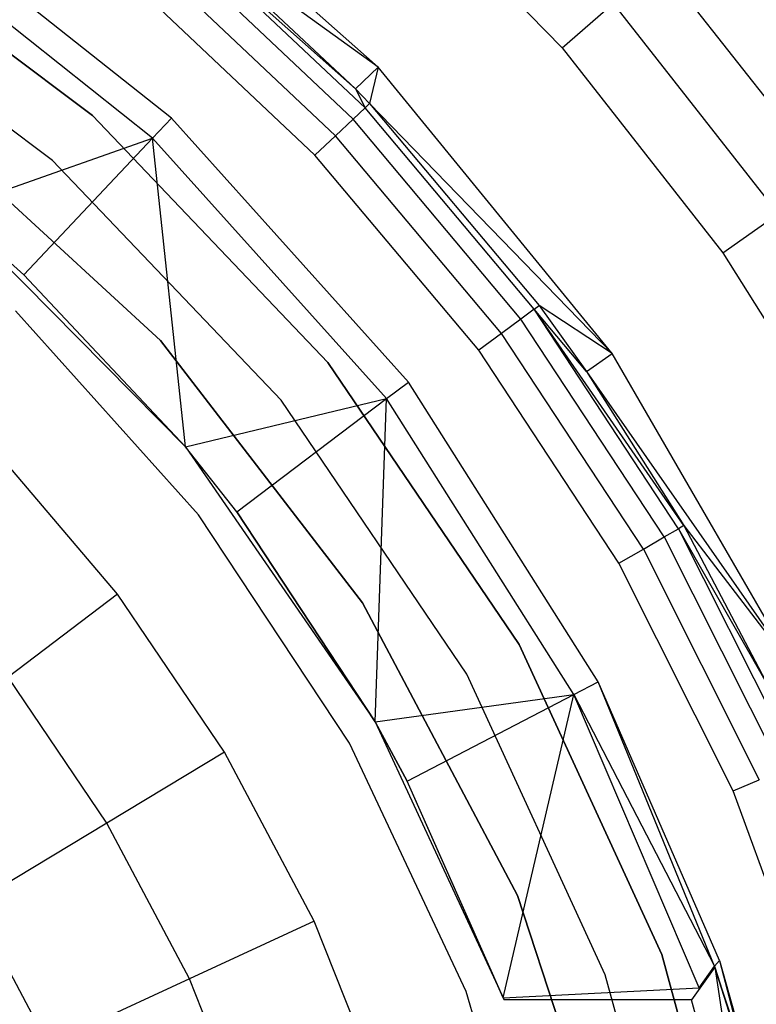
# Model space of a CAD drawing. Extents: x 0.04 to 8.34, y -4.15 to 4.15.
# Tile 29 of 34: x 5.92 to 6.9, y 0.87 to 2.18. Entities that reach past the tile are written whole.
import ezdxf

# ---------------------------------------------------------------- set-up
doc = ezdxf.new("R2010")
doc.units = 0
doc.header["$LTSCALE"] = 2.54
doc.layers.get('0').update_dxf_attribs({"color": 13, "linetype": 'CONTINUOUS'})

# ---------------------------------------------------------------- blocks, each defined once
blk = doc.blocks.new('MONOO_STL')
at = {"color": 0}
for p, q in [((6.3989, 2.1203, 6.8853), (6.0302, 2.447, 6.8853)), ((6.3989, 2.1203, 6.8853), (6.0302, 2.447, 6.8853)), ((6.4016, 2.3942, 6.5853), (6.6435, 2.1457, 6.5853)), ((6.4016, 2.3942, 6.5853), (6.6435, 2.1457, 6.5853)), ((6.1233, 2.0524, 6.5853), (5.7534, 2.3462, 6.5853)), ((6.1233, 2.0524, 6.5853), (5.7534, 2.3462, 6.5853)), ((6.0181, 2.0556, 8.5853), (5.6549, 2.3282, 8.5853)), ((5.6549, 2.3282, 0.0853), (6.0181, 2.0556, 0.0853)), ((6.0181, 2.0556, 8.5853), (5.6549, 2.3282, 8.5853)), ((5.6549, 2.3282, 0.0853), (6.0181, 2.0556, 0.0853)), ((6.0982, 2.0257, 7.9853), (5.7331, 2.3157, 7.9853)), ((6.0982, 2.0257, 7.9853), (5.7331, 2.3157, 7.9853)), ((6.3989, 2.1203, 6.8853), (6.1319, 2.3126, 8.4879)), ((6.1319, 2.3126, 8.4879), (6.3686, 2.0913, 8.4879)), ((6.3989, 2.1203, 6.8853), (6.1319, 2.3126, 8.4879)), ((6.1319, 2.3126, 8.4879), (6.3686, 2.0913, 8.4879)), ((6.1265, 2.3062, 8.5254), (6.3686, 2.0913, 8.4879)), ((6.1265, 2.3062, 8.5254), (6.3686, 2.0913, 8.4879)), ((6.1265, 2.3062, 8.5254), (6.3812, 2.066, 8.5254)), ((6.1265, 2.3062, 8.5254), (6.3812, 2.066, 8.5254)), ((6.1125, 2.2895, 8.5569), (6.3653, 2.051, 8.5569)), ((6.1125, 2.2895, 8.5569), (6.3653, 2.051, 8.5569)), ((5.965, 1.9958, 0.0853), (5.6123, 2.2605, 0.0853)), ((5.965, 1.9958, 0.0853), (5.6123, 2.2605, 0.0853)), ((5.965, 1.9958, 2.5853), (5.6123, 2.2605, 2.5853)), ((5.965, 1.9958, 2.5853), (5.6123, 2.2605, 2.5853)), ((6.0918, 2.2649, 8.5779), (6.3419, 2.0289, 8.5779)), ((6.0918, 2.2649, 8.5779), (6.3419, 2.0289, 8.5779)), ((6.773, 2.259, 6.531), (6.9985, 1.9718, 6.531)), ((6.773, 2.259, 6.531), (6.9985, 1.9718, 6.531)), ((6.3145, 2.0031, 8.5853), (6.0676, 2.236, 8.5853)), ((6.3145, 2.0031, 8.5853), (6.0676, 2.236, 8.5853)), ((6.6435, 2.1457, 6.5853), (6.7114, 2.2051, 6.5714)), ((6.6435, 2.1457, 6.5853), (6.7114, 2.2051, 6.5714)), ((6.7114, 2.2051, 6.5714), (6.9315, 1.9247, 6.5714)), ((6.7114, 2.2051, 6.5714), (6.9315, 1.9247, 6.5714)), ((6.6435, 2.1457, 6.5853), (6.8577, 1.8729, 6.5853)), ((6.6435, 2.1457, 6.5853), (6.8577, 1.8729, 6.5853)), ((6.3989, 2.1203, 6.8853), (6.3686, 2.0913, 8.4879)), ((6.3989, 2.1203, 6.8853), (6.3686, 2.0913, 8.4879)), ((6.3989, 2.1203, 6.8853), (6.3872, 2.0717, 8.4879)), ((6.3989, 2.1203, 6.8853), (6.3872, 2.0717, 8.4879)), ((6.7104, 1.7388, 6.8853), (6.3989, 2.1203, 6.8853)), ((6.7104, 1.7388, 6.8853), (6.3989, 2.1203, 6.8853)), ((6.3686, 2.0913, 8.4879), (6.3872, 2.0717, 8.4879)), ((6.3686, 2.0913, 8.4879), (6.3872, 2.0717, 8.4879)), ((6.3686, 2.0913, 8.4879), (6.3812, 2.066, 8.5254)), ((6.3686, 2.0913, 8.4879), (6.3812, 2.066, 8.5254)), ((6.3653, 2.051, 8.5569), (6.3812, 2.066, 8.5254)), ((6.3653, 2.051, 8.5569), (6.3812, 2.066, 8.5254)), ((6.3812, 2.066, 8.5254), (6.3872, 2.0717, 8.4879)), ((6.3812, 2.066, 8.5254), (6.3872, 2.0717, 8.4879)), ((6.6062, 1.7978, 8.5254), (6.3812, 2.066, 8.5254)), ((6.6062, 1.7978, 8.5254), (6.3812, 2.066, 8.5254)), ((6.7104, 1.7388, 6.8853), (6.3872, 2.0717, 8.4879)), ((6.3872, 2.0717, 8.4879), (6.6129, 1.8028, 8.4879)), ((6.7104, 1.7388, 6.8853), (6.3872, 2.0717, 8.4879)), ((6.3872, 2.0717, 8.4879), (6.6129, 1.8028, 8.4879)), ((6.1088, 1.756, 8.5853), (5.7844, 2.0548, 8.5853)), ((5.7844, 2.0548, 2.5853), (6.1088, 1.756, 2.5853)), ((6.1088, 1.756, 8.5853), (5.7844, 2.0548, 8.5853)), ((5.7844, 2.0548, 2.5853), (6.1088, 1.756, 2.5853)), ((6.3316, 1.7268, 8.5853), (6.0181, 2.0556, 8.5853)), ((6.0181, 2.0556, 0.0853), (6.3316, 1.7268, 0.0853)), ((6.0181, 2.0556, 8.5853), (6.0181, 2.0556, 0.0853)), ((6.3316, 1.7268, 8.5853), (6.0181, 2.0556, 8.5853)), ((6.0181, 2.0556, 0.0853), (6.3316, 1.7268, 0.0853)), ((6.0181, 2.0556, 8.5853), (6.0181, 2.0556, 0.0853)), ((6.0982, 2.0257, 7.9853), (6.1233, 2.0524, 6.5853)), ((6.0982, 2.0257, 7.9853), (6.1233, 2.0524, 6.5853)), ((6.439, 1.7008, 6.5853), (6.1233, 2.0524, 6.5853)), ((6.439, 1.7008, 6.5853), (6.1233, 2.0524, 6.5853)), ((6.3419, 2.0289, 8.5779), (6.3653, 2.051, 8.5569)), ((6.3419, 2.0289, 8.5779), (6.3653, 2.051, 8.5569)), ((6.5887, 1.7847, 8.5569), (6.3653, 2.051, 8.5569)), ((6.5887, 1.7847, 8.5569), (6.3653, 2.051, 8.5569)), ((5.8295, 1.9308, 8.4853), (6.0982, 2.0257, 7.9853)), ((5.8295, 1.9308, 8.4853), (6.0982, 2.0257, 7.9853)), ((5.9269, 1.8437, 8.4853), (6.0982, 2.0257, 7.9853)), ((5.9269, 1.8437, 8.4853), (6.0982, 2.0257, 7.9853)), ((6.4098, 1.6787, 7.9853), (6.0982, 2.0257, 7.9853)), ((6.1421, 1.6143, 8.4853), (6.0982, 2.0257, 7.9853)), ((6.4098, 1.6787, 7.9853), (6.0982, 2.0257, 7.9853)), ((6.1421, 1.6143, 8.4853), (6.0982, 2.0257, 7.9853)), ((6.3145, 2.0031, 8.5853), (6.3419, 2.0289, 8.5779)), ((6.3145, 2.0031, 8.5853), (6.3419, 2.0289, 8.5779)), ((6.5629, 1.7656, 8.5779), (6.3419, 2.0289, 8.5779)), ((6.5629, 1.7656, 8.5779), (6.3419, 2.0289, 8.5779)), ((6.2693, 1.6766, 0.0853), (5.965, 1.9958, 0.0853)), ((5.965, 1.9958, 0.0853), (5.965, 1.9958, 2.5853)), ((5.965, 1.9958, 0.0853), (5.965, 1.9958, 2.5853)), ((6.2693, 1.6766, 0.0853), (5.965, 1.9958, 0.0853)), ((6.2693, 1.6766, 2.5853), (5.965, 1.9958, 2.5853)), ((6.2693, 1.6766, 2.5853), (5.965, 1.9958, 2.5853)), ((6.5327, 1.7431, 8.5853), (6.3145, 2.0031, 8.5853)), ((6.5327, 1.7431, 8.5853), (6.3145, 2.0031, 8.5853)), ((5.8295, 1.9308, 8.5853), (6.1421, 1.6143, 8.5853)), ((5.9269, 1.8437, 8.4853), (5.8295, 1.9308, 8.4853)), ((5.9269, 1.8437, 8.4853), (5.8295, 1.9308, 8.4853)), ((5.9269, 1.8437, 8.4853), (5.8295, 1.9308, 8.5853)), ((5.9269, 1.8437, 8.4853), (5.8295, 1.9308, 8.5853)), ((5.8295, 1.9308, 8.5853), (6.1421, 1.6143, 8.5853)), ((6.8577, 1.8729, 6.5853), (6.9315, 1.9247, 6.5714)), ((6.8577, 1.8729, 6.5853), (6.9315, 1.9247, 6.5714)), ((6.8577, 1.8729, 6.5853), (7.0417, 1.5789, 6.5853)), ((6.8577, 1.8729, 6.5853), (7.0417, 1.5789, 6.5853)), ((6.1421, 1.6143, 8.4853), (5.9269, 1.8437, 8.4853)), ((5.9269, 1.8437, 8.4853), (6.1421, 1.6143, 8.5853)), ((6.1421, 1.6143, 8.4853), (5.9269, 1.8437, 8.4853)), ((5.9269, 1.8437, 8.4853), (6.1421, 1.6143, 8.5853)), ((6.6062, 1.7978, 8.5254), (6.5887, 1.7847, 8.5569)), ((6.6062, 1.7978, 8.5254), (6.5887, 1.7847, 8.5569)), ((6.6062, 1.7978, 8.5254), (6.6129, 1.8028, 8.4879)), ((6.6062, 1.7978, 8.5254), (6.6129, 1.8028, 8.4879)), ((6.7986, 1.5053, 8.5254), (6.6062, 1.7978, 8.5254)), ((6.8058, 1.5095, 8.4879), (6.6062, 1.7978, 8.5254)), ((6.7986, 1.5053, 8.5254), (6.6062, 1.7978, 8.5254)), ((6.8058, 1.5095, 8.4879), (6.6062, 1.7978, 8.5254)), ((6.6759, 1.7149, 8.4879), (6.6062, 1.7978, 8.5254)), ((6.6759, 1.7149, 8.4879), (6.6062, 1.7978, 8.5254)), ((6.6129, 1.8028, 8.4879), (6.6759, 1.7149, 8.4879)), ((6.7104, 1.7388, 6.8853), (6.6129, 1.8028, 8.4879)), ((6.7104, 1.7388, 6.8853), (6.6129, 1.8028, 8.4879)), ((6.6129, 1.8028, 8.4879), (6.6759, 1.7149, 8.4879)), ((6.1594, 1.524, 0.7591), (5.9158, 1.7958, 0.7591)), ((6.1594, 1.524, 0.4891), (5.9158, 1.7958, 0.4891)), ((6.1594, 1.524, 0.7591), (5.9158, 1.7958, 0.7591)), ((6.1594, 1.524, 0.4891), (5.9158, 1.7958, 0.4891)), ((6.5887, 1.7847, 8.5569), (6.5629, 1.7656, 8.5779)), ((6.5887, 1.7847, 8.5569), (6.5629, 1.7656, 8.5779)), ((6.7797, 1.4944, 8.5569), (6.5887, 1.7847, 8.5569)), ((6.7797, 1.4944, 8.5569), (6.5887, 1.7847, 8.5569)), ((6.5629, 1.7656, 8.5779), (6.5327, 1.7431, 8.5853)), ((6.5629, 1.7656, 8.5779), (6.5327, 1.7431, 8.5853)), ((6.7518, 1.4783, 8.5779), (6.5629, 1.7656, 8.5779)), ((6.7518, 1.4783, 8.5779), (6.5629, 1.7656, 8.5779)), ((6.378, 1.4067, 8.5853), (6.1088, 1.756, 8.5853)), ((6.1088, 1.756, 8.5853), (6.1088, 1.756, 2.5853)), ((6.1088, 1.756, 2.5853), (6.378, 1.4067, 2.5853)), ((6.1088, 1.756, 8.5853), (6.1088, 1.756, 2.5853)), ((6.378, 1.4067, 8.5853), (6.1088, 1.756, 8.5853)), ((6.1088, 1.756, 2.5853), (6.378, 1.4067, 2.5853)), ((6.7192, 1.4595, 8.5853), (6.5327, 1.7431, 8.5853)), ((6.7192, 1.4595, 8.5853), (6.5327, 1.7431, 8.5853)), ((6.6759, 1.7149, 8.4879), (6.7104, 1.7388, 6.8853)), ((6.6759, 1.7149, 8.4879), (6.7104, 1.7388, 6.8853)), ((6.9567, 1.3122, 6.8853), (6.7104, 1.7388, 6.8853)), ((6.9567, 1.3122, 6.8853), (6.7104, 1.7388, 6.8853)), ((6.5866, 1.351, 8.5853), (6.3316, 1.7268, 8.5853)), ((6.3316, 1.7268, 0.0853), (6.5866, 1.351, 0.0853)), ((6.3316, 1.7268, 8.5853), (6.3316, 1.7268, 0.0853)), ((6.5866, 1.351, 8.5853), (6.3316, 1.7268, 8.5853)), ((6.3316, 1.7268, 0.0853), (6.5866, 1.351, 0.0853)), ((6.3316, 1.7268, 8.5853), (6.3316, 1.7268, 0.0853)), ((6.6759, 1.7149, 8.4879), (6.9567, 1.3122, 6.8853)), ((6.6759, 1.7149, 8.4879), (6.8058, 1.5095, 8.4879)), ((6.6759, 1.7149, 8.4879), (6.9567, 1.3122, 6.8853)), ((6.6759, 1.7149, 8.4879), (6.8058, 1.5095, 8.4879)), ((6.4098, 1.6787, 7.9853), (6.439, 1.7008, 6.5853)), ((6.4098, 1.6787, 7.9853), (6.439, 1.7008, 6.5853)), ((6.6915, 1.3015, 6.5853), (6.439, 1.7008, 6.5853)), ((6.6915, 1.3015, 6.5853), (6.439, 1.7008, 6.5853)), ((6.1421, 1.6143, 8.4853), (6.4098, 1.6787, 7.9853)), ((6.1421, 1.6143, 8.4853), (6.4098, 1.6787, 7.9853)), ((6.2105, 1.5279, 8.4853), (6.4098, 1.6787, 7.9853)), ((6.2105, 1.5279, 8.4853), (6.4098, 1.6787, 7.9853)), ((6.3945, 1.2481, 8.4853), (6.4098, 1.6787, 7.9853)), ((6.3945, 1.2481, 8.4853), (6.4098, 1.6787, 7.9853)), ((6.659, 1.2846, 7.9853), (6.4098, 1.6787, 7.9853)), ((6.659, 1.2846, 7.9853), (6.4098, 1.6787, 7.9853)), ((6.5169, 1.3117, 0.0853), (6.2693, 1.6766, 0.0853)), ((6.2693, 1.6766, 0.0853), (6.2693, 1.6766, 2.5853)), ((6.2693, 1.6766, 0.0853), (6.2693, 1.6766, 2.5853)), ((6.5169, 1.3117, 0.0853), (6.2693, 1.6766, 0.0853)), ((6.5169, 1.3117, 2.5853), (6.2693, 1.6766, 2.5853)), ((6.5169, 1.3117, 2.5853), (6.2693, 1.6766, 2.5853)), ((6.1421, 1.6143, 8.5853), (6.3945, 1.2481, 8.5853)), ((6.2105, 1.5279, 8.4853), (6.1421, 1.6143, 8.4853)), ((6.1421, 1.6143, 8.4853), (6.1421, 1.6143, 8.5853)), ((6.1421, 1.6143, 8.4853), (6.1421, 1.6143, 8.5853)), ((6.2105, 1.5279, 8.4853), (6.1421, 1.6143, 8.4853)), ((6.2105, 1.5279, 8.4853), (6.1421, 1.6143, 8.5853)), ((6.2105, 1.5279, 8.4853), (6.1421, 1.6143, 8.5853)), ((6.1421, 1.6143, 8.5853), (6.3945, 1.2481, 8.5853)), ((6.0514, 1.4182, 0.7591), (5.8867, 1.6121, 0.7591)), ((6.0514, 1.4182, 0.7591), (5.8867, 1.6121, 0.7591)), ((6.3607, 1.2196, 0.7591), (6.1594, 1.524, 0.7591)), ((6.3607, 1.2196, 0.4891), (6.1594, 1.524, 0.4891)), ((6.1594, 1.524, 0.4891), (6.1594, 1.524, 0.7591)), ((6.3607, 1.2196, 0.7591), (6.1594, 1.524, 0.7591)), ((6.1594, 1.524, 0.4891), (6.1594, 1.524, 0.7591)), ((6.3607, 1.2196, 0.4891), (6.1594, 1.524, 0.4891)), ((6.3945, 1.2481, 8.4853), (6.2105, 1.5279, 8.4853)), ((6.2105, 1.5279, 8.4853), (6.3945, 1.2481, 8.5853)), ((6.2105, 1.5279, 8.4853), (6.3945, 1.2481, 8.5853)), ((6.3945, 1.2481, 8.4853), (6.2105, 1.5279, 8.4853)), ((6.8058, 1.5095, 8.4879), (6.7986, 1.5053, 8.5254)), ((6.8058, 1.5095, 8.4879), (6.7986, 1.5053, 8.5254)), ((6.8058, 1.5095, 8.4879), (6.9567, 1.3122, 6.8853)), ((6.8058, 1.5095, 8.4879), (6.9567, 1.3122, 6.8853)), ((6.8058, 1.5095, 8.4879), (6.9188, 1.2942, 8.4879)), ((6.8058, 1.5095, 8.4879), (6.9188, 1.2942, 8.4879)), ((6.7797, 1.4944, 8.5569), (6.7986, 1.5053, 8.5254)), ((6.7797, 1.4944, 8.5569), (6.7986, 1.5053, 8.5254)), ((6.7986, 1.5053, 8.5254), (6.9188, 1.2942, 8.4879)), ((6.7986, 1.5053, 8.5254), (6.9188, 1.2942, 8.4879)), ((6.7986, 1.5053, 8.5254), (6.9557, 1.1924, 8.5254)), ((6.7986, 1.5053, 8.5254), (6.9557, 1.1924, 8.5254)), ((6.7518, 1.4783, 8.5779), (6.7797, 1.4944, 8.5569)), ((6.7518, 1.4783, 8.5779), (6.7797, 1.4944, 8.5569)), ((6.7797, 1.4944, 8.5569), (6.9356, 1.1838, 8.5569)), ((6.7797, 1.4944, 8.5569), (6.9356, 1.1838, 8.5569)), ((6.7192, 1.4595, 8.5853), (6.7518, 1.4783, 8.5779)), ((6.7192, 1.4595, 8.5853), (6.7518, 1.4783, 8.5779)), ((6.7518, 1.4783, 8.5779), (6.9062, 1.1711, 8.5779)), ((6.7518, 1.4783, 8.5779), (6.9062, 1.1711, 8.5779)), ((6.8716, 1.1561, 8.5853), (6.7192, 1.4595, 8.5853)), ((6.8716, 1.1561, 8.5853), (6.7192, 1.4595, 8.5853)), ((6.0514, 1.4182, 0.7591), (5.9058, 1.3075, 1.1342)), ((6.0514, 1.4182, 0.7591), (5.9058, 1.3075, 1.1342)), ((6.1942, 1.2076, 0.7591), (6.0514, 1.4182, 0.7591)), ((6.1942, 1.2076, 0.7591), (6.0514, 1.4182, 0.7591)), ((6.5842, 1.0169, 8.5853), (6.378, 1.4067, 8.5853)), ((6.378, 1.4067, 8.5853), (6.378, 1.4067, 2.5853)), ((6.378, 1.4067, 2.5853), (6.5842, 1.0169, 2.5853)), ((6.378, 1.4067, 8.5853), (6.378, 1.4067, 2.5853)), ((6.5842, 1.0169, 8.5853), (6.378, 1.4067, 8.5853)), ((6.378, 1.4067, 2.5853), (6.5842, 1.0169, 2.5853)), ((6.7763, 0.9384, 8.5853), (6.5866, 1.351, 8.5853)), ((6.5866, 1.351, 0.0853), (6.7763, 0.9384, 0.0853)), ((6.5866, 1.351, 8.5853), (6.5866, 1.351, 0.0853)), ((6.7763, 0.9384, 8.5853), (6.5866, 1.351, 8.5853)), ((6.5866, 1.351, 0.0853), (6.7763, 0.9384, 0.0853)), ((6.5866, 1.351, 8.5853), (6.5866, 1.351, 0.0853)), ((6.7011, 0.9111, 0.0853), (6.5169, 1.3117, 0.0853)), ((6.5169, 1.3117, 0.0853), (6.5169, 1.3117, 2.5853)), ((6.5169, 1.3117, 0.0853), (6.5169, 1.3117, 2.5853)), ((6.7011, 0.9111, 0.0853), (6.5169, 1.3117, 0.0853)), ((6.7011, 0.9111, 2.5853), (6.5169, 1.3117, 2.5853)), ((6.7011, 0.9111, 2.5853), (6.5169, 1.3117, 2.5853)), ((6.0375, 1.1133, 1.1342), (5.9058, 1.3075, 1.1342)), ((6.0375, 1.1133, 1.1342), (5.9058, 1.3075, 1.1342)), ((6.659, 1.2846, 7.9853), (6.6915, 1.3015, 6.5853)), ((6.659, 1.2846, 7.9853), (6.6915, 1.3015, 6.5853)), ((6.8534, 0.9304, 6.5853), (6.6915, 1.3015, 6.5853)), ((6.8464, 0.9226, 6.8853), (6.6915, 1.3015, 6.5853)), ((6.8534, 0.9304, 6.5853), (6.6915, 1.3015, 6.5853)), ((6.8464, 0.9226, 6.8853), (6.6915, 1.3015, 6.5853)), ((6.3945, 1.2481, 8.4853), (6.659, 1.2846, 7.9853)), ((6.3945, 1.2481, 8.4853), (6.659, 1.2846, 7.9853)), ((6.4373, 1.1692, 8.4853), (6.659, 1.2846, 7.9853)), ((6.4373, 1.1692, 8.4853), (6.659, 1.2846, 7.9853)), ((6.5653, 0.8807, 8.4853), (6.659, 1.2846, 7.9853)), ((6.5653, 0.8807, 8.4853), (6.659, 1.2846, 7.9853)), ((6.8259, 0.8937, 7.9853), (6.659, 1.2846, 7.9853)), ((6.659, 1.2846, 7.9853), (6.8464, 0.9226, 6.8853)), ((6.659, 1.2846, 7.9853), (6.8464, 0.9226, 6.8853)), ((6.8259, 0.8937, 7.9853), (6.659, 1.2846, 7.9853)), ((6.3945, 1.2481, 8.5853), (6.5663, 0.878, 8.5853)), ((6.4373, 1.1692, 8.4853), (6.3945, 1.2481, 8.4853)), ((6.3945, 1.2481, 8.5853), (6.5663, 0.878, 8.5853)), ((6.3945, 1.2481, 8.5853), (6.4373, 1.1692, 8.4853)), ((6.3945, 1.2481, 8.4853), (6.3945, 1.2481, 8.5853)), ((6.3945, 1.2481, 8.4853), (6.3945, 1.2481, 8.5853)), ((6.4373, 1.1692, 8.4853), (6.3945, 1.2481, 8.4853)), ((6.3945, 1.2481, 8.5853), (6.4373, 1.1692, 8.4853)), ((6.1942, 1.2076, 0.7591), (6.0375, 1.1133, 1.1342)), ((6.1942, 1.2076, 0.7591), (6.0375, 1.1133, 1.1342)), ((6.3134, 0.9828, 0.7591), (6.1942, 1.2076, 0.7591)), ((6.3134, 0.9828, 0.7591), (6.1942, 1.2076, 0.7591)), ((6.5157, 0.8891, 0.7591), (6.3607, 1.2196, 0.7591)), ((6.5157, 0.8891, 0.4891), (6.3607, 1.2196, 0.4891)), ((6.3607, 1.2196, 0.4891), (6.3607, 1.2196, 0.7591)), ((6.5157, 0.8891, 0.7591), (6.3607, 1.2196, 0.7591)), ((6.3607, 1.2196, 0.4891), (6.3607, 1.2196, 0.7591)), ((6.5157, 0.8891, 0.4891), (6.3607, 1.2196, 0.4891)), ((6.5653, 0.8807, 8.4853), (6.4373, 1.1692, 8.4853)), ((6.5663, 0.878, 8.5853), (6.4373, 1.1692, 8.4853)), ((6.5653, 0.8807, 8.4853), (6.4373, 1.1692, 8.4853)), ((6.5663, 0.878, 8.5853), (6.4373, 1.1692, 8.4853)), ((6.8716, 1.1561, 8.5853), (6.9062, 1.1711, 8.5779)), ((6.8716, 1.1561, 8.5853), (6.9062, 1.1711, 8.5779)), ((6.9877, 0.8372, 8.5853), (6.8716, 1.1561, 8.5853)), ((6.9877, 0.8372, 8.5853), (6.8716, 1.1561, 8.5853)), ((6.0375, 1.1133, 1.1342), (5.8598, 1.0064, 1.4963)), ((6.0375, 1.1133, 1.1342), (5.8598, 1.0064, 1.4963)), ((6.1474, 0.906, 1.1342), (6.0375, 1.1133, 1.1342)), ((6.1474, 0.906, 1.1342), (6.0375, 1.1133, 1.1342)), ((6.7217, 0.5979, 8.5853), (6.5842, 1.0169, 8.5853)), ((6.5842, 1.0169, 8.5853), (6.5842, 1.0169, 2.5853)), ((6.5842, 1.0169, 2.5853), (6.7217, 0.5979, 2.5853)), ((6.5842, 1.0169, 8.5853), (6.5842, 1.0169, 2.5853)), ((6.7217, 0.5979, 8.5853), (6.5842, 1.0169, 8.5853)), ((6.5842, 1.0169, 2.5853), (6.7217, 0.5979, 2.5853)), ((5.9592, 0.8189, 1.4963), (5.8598, 1.0064, 1.4963)), ((5.9592, 0.8189, 1.4963), (5.8598, 1.0064, 1.4963)), ((6.3134, 0.9828, 0.7591), (6.1474, 0.906, 1.1342)), ((6.3134, 0.9828, 0.7591), (6.1474, 0.906, 1.1342)), ((6.4076, 0.7464, 0.7591), (6.3134, 0.9828, 0.7591)), ((6.4076, 0.7464, 0.7591), (6.3134, 0.9828, 0.7591)), ((6.8955, 0.5001, 8.5853), (6.7763, 0.9384, 8.5853)), ((6.7763, 0.9384, 0.0853), (6.8955, 0.5001, 0.0853)), ((6.7763, 0.9384, 8.5853), (6.7763, 0.9384, 0.0853)), ((6.8955, 0.5001, 8.5853), (6.7763, 0.9384, 8.5853)), ((6.7763, 0.9384, 0.0853), (6.8955, 0.5001, 0.0853)), ((6.7763, 0.9384, 8.5853), (6.7763, 0.9384, 0.0853)), ((6.8469, 0.9212, 6.9371), (6.816, 0.878, 8.5853)), ((6.8469, 0.9212, 6.9371), (6.816, 0.878, 8.5853)), ((6.8259, 0.8937, 7.9853), (6.8464, 0.9226, 6.8853)), ((6.8259, 0.8937, 7.9853), (6.8464, 0.9226, 6.8853)), ((6.8464, 0.9226, 6.8853), (6.8534, 0.9304, 6.5853)), ((6.8464, 0.9226, 6.8853), (6.8534, 0.9304, 6.5853)), ((6.8464, 0.9226, 6.8853), (6.8469, 0.9212, 6.9371)), ((6.8873, 0.8, 6.8853), (6.8464, 0.9226, 6.8853)), ((6.8859, 0.8, 6.9371), (6.8464, 0.9226, 6.8853)), ((6.8873, 0.8, 6.8853), (6.8464, 0.9226, 6.8853)), ((6.8859, 0.8, 6.9371), (6.8464, 0.9226, 6.8853)), ((6.8464, 0.9226, 6.8853), (6.8469, 0.9212, 6.9371)), ((6.8469, 0.9212, 6.9371), (6.9018, 0.5598, 8.5853)), ((6.8469, 0.9212, 6.9371), (6.8859, 0.8, 6.9371)), ((6.8469, 0.9212, 6.9371), (6.9018, 0.5598, 8.5853)), ((6.8469, 0.9212, 6.9371), (6.8859, 0.8, 6.9371)), ((6.8534, 0.9304, 6.5853), (6.8873, 0.8, 6.8853)), ((6.8534, 0.9304, 6.5853), (6.8873, 0.8, 6.8853)), ((6.8534, 0.9304, 6.5853), (6.9531, 0.5703, 6.5853)), ((6.8534, 0.9304, 6.5853), (6.9531, 0.5703, 6.5853)), ((6.1474, 0.906, 1.1342), (5.9592, 0.8189, 1.4963)), ((6.1474, 0.906, 1.1342), (5.9592, 0.8189, 1.4963)), ((6.2343, 0.688, 1.1342), (6.1474, 0.906, 1.1342)), ((6.2343, 0.688, 1.1342), (6.1474, 0.906, 1.1342)), ((6.8168, 0.4855, 0.0853), (6.7011, 0.9111, 0.0853)), ((6.7011, 0.9111, 0.0853), (6.7011, 0.9111, 2.5853)), ((6.7011, 0.9111, 0.0853), (6.7011, 0.9111, 2.5853)), ((6.8168, 0.4855, 0.0853), (6.7011, 0.9111, 0.0853)), ((6.8168, 0.4855, 2.5853), (6.7011, 0.9111, 2.5853)), ((6.8168, 0.4855, 2.5853), (6.7011, 0.9111, 2.5853)), ((6.5653, 0.8807, 8.4853), (6.8259, 0.8937, 7.9853)), ((6.5653, 0.8807, 8.4853), (6.8259, 0.8937, 7.9853)), ((6.6208, 0.5396, 0.7591), (6.5157, 0.8891, 0.7591)), ((6.6208, 0.5396, 0.4891), (6.5157, 0.8891, 0.4891)), ((6.5157, 0.8891, 0.4891), (6.5157, 0.8891, 0.7591)), ((6.6208, 0.5396, 0.7591), (6.5157, 0.8891, 0.7591)), ((6.5157, 0.8891, 0.4891), (6.5157, 0.8891, 0.7591)), ((6.6208, 0.5396, 0.4891), (6.5157, 0.8891, 0.4891)), ((6.5663, 0.878, 8.5853), (6.5653, 0.8807, 8.4853)), ((6.5663, 0.878, 8.5853), (6.5653, 0.8807, 8.4853)), ((6.816, 0.878, 8.5853), (6.5663, 0.878, 8.5853)), ((6.816, 0.878, 8.5853), (6.5663, 0.878, 8.5853)), ((6.9018, 0.5598, 8.5853), (6.816, 0.878, 8.5853)), ((6.9018, 0.5598, 8.5853), (6.816, 0.878, 8.5853))]:
    blk.add_line(p, q, dxfattribs=at)

msp = doc.modelspace()

# ---------------------------------------------------------------- block references
at = {"color": 0}
msp.add_blockref('MONOO_STL', (0, 0), dxfattribs=at)

doc.saveas('drawing.dxf')
